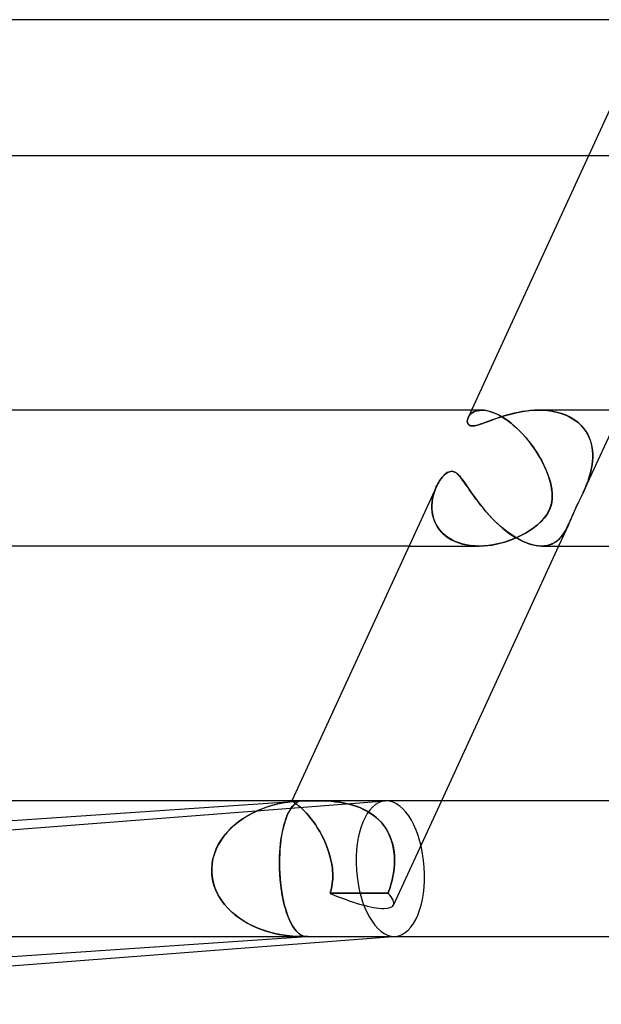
# Model space of a CAD drawing. Header units: millimetres. Extents: x -305 to 305, y -2 to 230.
# Tile 2 of 63: x -271 to -254, y -2 to 27. Entities that reach past the tile are written whole.
import ezdxf

# ---------------------------------------------------------------- set-up
doc = ezdxf.new("R2010")
doc.units = ezdxf.units.MM
doc.layers.add('HIDDEN', color=7, linetype='Continuous')
doc.layers.add('THICK', color=7, linetype='Continuous')

msp = doc.modelspace()

# ---------------------------------------------------------------- linework, layer by layer
at = {"layer": 'HIDDEN'}
for p, q in [((-254.031, 23), (-252.079, 23)), ((-257.499, 15.392), (-257.531, 15.359)), ((-257.531, 15.358), (-257.499, 15.391)), ((-257.46, 15.422), (-257.499, 15.392)), ((-257.499, 15.391), (-257.461, 15.421)), ((-257.18, 15.5), (-257.48, 15.5)), ((-257.461, 15.421), (-257.417, 15.448)), ((-257.416, 15.448), (-257.46, 15.422)), ((-257.417, 15.448), (-257.367, 15.47)), ((-257.366, 15.47), (-257.416, 15.448)), ((-257.367, 15.47), (-257.311, 15.486)), ((-257.31, 15.486), (-257.366, 15.47)), ((-257.311, 15.486), (-257.249, 15.496)), ((-257.249, 15.496), (-257.31, 15.486)), ((-257.182, 15.5), (-257.249, 15.496)), ((-257.249, 15.496), (-257.182, 15.5)), ((-257.119, 15.497), (-257.182, 15.5)), ((-257.182, 15.5), (-257.113, 15.497)), ((-257.053, 15.489), (-257.119, 15.497)), ((-257.113, 15.497), (-257.041, 15.487)), ((-256.983, 15.475), (-257.053, 15.489)), ((-257.041, 15.487), (-256.963, 15.47)), ((-256.909, 15.454), (-256.983, 15.475)), ((-256.963, 15.47), (-256.882, 15.445)), ((-256.831, 15.426), (-256.909, 15.454)), ((-256.882, 15.445), (-256.798, 15.413)), ((-256.75, 15.392), (-256.831, 15.426)), ((-256.798, 15.413), (-256.71, 15.373)), ((-256.666, 15.35), (-256.75, 15.392)), ((-256.71, 15.373), (-256.62, 15.325)), ((-256.336, 15.385), (-256.446, 15.355)), ((-256.223, 15.412), (-256.336, 15.385)), ((-256.106, 15.437), (-256.223, 15.412)), ((-255.987, 15.459), (-256.106, 15.437)), ((-255.867, 15.476), (-255.987, 15.459)), ((-255.746, 15.489), (-255.867, 15.476)), ((-255.624, 15.497), (-255.746, 15.489)), ((-255.501, 15.5), (-255.624, 15.497)), ((-255.382, 15.497), (-255.501, 15.5)), ((-255.501, 15.5), (-255.371, 15.497)), ((-255.263, 15.489), (-255.382, 15.497)), ((-255.371, 15.497), (-255.242, 15.487)), ((-255.145, 15.475), (-255.263, 15.489)), ((-255.242, 15.487), (-255.114, 15.47)), ((-255.029, 15.454), (-255.145, 15.475)), ((-255.114, 15.47), (-254.989, 15.445)), ((-254.914, 15.426), (-255.029, 15.454)), ((-254.989, 15.445), (-254.868, 15.413)), ((-254.803, 15.392), (-254.914, 15.426)), ((-254.868, 15.413), (-254.751, 15.373)), ((-254.695, 15.35), (-254.803, 15.392)), ((-254.751, 15.373), (-254.639, 15.325)), ((-253.077, 15.5), (-254.198, 13.062)), ((-257.604, 15.175), (-257.601, 15.211)), ((-257.6, 15.14), (-257.604, 15.175)), ((-257.601, 15.211), (-257.592, 15.249)), ((-257.59, 15.109), (-257.6, 15.14)), ((-257.592, 15.249), (-257.577, 15.287)), ((-257.574, 15.084), (-257.59, 15.109)), ((-257.557, 15.323), (-257.578, 15.287)), ((-257.577, 15.287), (-257.557, 15.323)), ((-257.555, 15.065), (-257.574, 15.084)), ((-257.531, 15.359), (-257.557, 15.323)), ((-257.557, 15.323), (-257.531, 15.358)), ((-257.227, 15.084), (-257.291, 15.064)), ((-257.157, 15.108), (-257.227, 15.084)), ((-257.083, 15.135), (-257.157, 15.108)), ((-257.004, 15.164), (-257.083, 15.135)), ((-256.922, 15.195), (-257.004, 15.164)), ((-256.837, 15.226), (-256.922, 15.195)), ((-256.746, 15.258), (-256.837, 15.226)), ((-256.651, 15.291), (-256.746, 15.258)), ((-256.58, 15.302), (-256.666, 15.35)), ((-256.551, 15.323), (-256.651, 15.291)), ((-256.62, 15.325), (-256.528, 15.27)), ((-256.493, 15.247), (-256.58, 15.302)), ((-256.446, 15.355), (-256.551, 15.323)), ((-256.528, 15.27), (-256.435, 15.207)), ((-256.405, 15.185), (-256.493, 15.247)), ((-256.435, 15.207), (-256.342, 15.138)), ((-256.315, 15.116), (-256.405, 15.185)), ((-256.342, 15.138), (-256.25, 15.062)), ((-256.226, 15.042), (-256.315, 15.116)), ((-254.593, 15.302), (-254.695, 15.35)), ((-254.639, 15.325), (-254.534, 15.27)), ((-254.496, 15.247), (-254.593, 15.302)), ((-254.534, 15.27), (-254.435, 15.207)), ((-254.405, 15.185), (-254.496, 15.247)), ((-254.435, 15.207), (-254.345, 15.138)), ((-254.32, 15.116), (-254.405, 15.185)), ((-254.345, 15.138), (-254.263, 15.062)), ((-254.243, 15.042), (-254.32, 15.116)), ((-257.532, 15.051), (-257.555, 15.065)), ((-257.508, 15.043), (-257.532, 15.051)), ((-257.482, 15.038), (-257.508, 15.043)), ((-257.453, 15.036), (-257.482, 15.038)), ((-257.405, 15.04), (-257.453, 15.036)), ((-257.351, 15.049), (-257.405, 15.04)), ((-257.291, 15.064), (-257.351, 15.049)), ((-256.25, 15.062), (-256.159, 14.981)), ((-256.139, 14.963), (-256.226, 15.042)), ((-256.159, 14.981), (-256.069, 14.895)), ((-256.053, 14.879), (-256.139, 14.963)), ((-256.069, 14.895), (-255.982, 14.805)), ((-255.969, 14.79), (-256.053, 14.879)), ((-255.982, 14.805), (-255.898, 14.712)), ((-255.886, 14.698), (-255.969, 14.79)), ((-254.263, 15.062), (-254.189, 14.981)), ((-254.175, 14.963), (-254.243, 15.042)), ((-254.189, 14.981), (-254.125, 14.895)), ((-254.114, 14.879), (-254.175, 14.963)), ((-254.125, 14.895), (-254.069, 14.805)), ((-254.061, 14.79), (-254.114, 14.879)), ((-254.069, 14.805), (-254.022, 14.712)), ((-254.016, 14.698), (-254.061, 14.79)), ((-255.898, 14.712), (-255.818, 14.616)), ((-255.807, 14.603), (-255.886, 14.698)), ((-255.818, 14.616), (-255.74, 14.517)), ((-255.732, 14.505), (-255.807, 14.603)), ((-255.74, 14.517), (-255.667, 14.417)), ((-255.659, 14.406), (-255.732, 14.505)), ((-254.022, 14.712), (-253.984, 14.616)), ((-253.98, 14.603), (-254.016, 14.698)), ((-253.984, 14.616), (-253.955, 14.517)), ((-253.952, 14.505), (-253.98, 14.603)), ((-253.955, 14.517), (-253.933, 14.417)), ((-253.931, 14.406), (-253.952, 14.505)), ((-255.667, 14.417), (-255.597, 14.315)), ((-255.59, 14.305), (-255.659, 14.406)), ((-255.597, 14.315), (-255.532, 14.213)), ((-255.525, 14.202), (-255.59, 14.305)), ((-255.532, 14.213), (-255.47, 14.109)), ((-253.933, 14.417), (-253.918, 14.315)), ((-253.917, 14.304), (-253.931, 14.406)), ((-253.918, 14.315), (-253.911, 14.213)), ((-253.911, 14.202), (-253.917, 14.304)), ((-253.911, 14.213), (-253.91, 14.109)), ((-255.464, 14.098), (-255.525, 14.202)), ((-255.47, 14.109), (-255.413, 14.006)), ((-255.407, 13.995), (-255.464, 14.098)), ((-255.413, 14.006), (-255.36, 13.902)), ((-255.355, 13.893), (-255.407, 13.995)), ((-253.929, 13.893), (-253.917, 13.995)), ((-253.916, 14.006), (-253.928, 13.902)), ((-253.917, 13.995), (-253.911, 14.098)), ((-253.91, 14.109), (-253.916, 14.006)), ((-253.911, 14.098), (-253.911, 14.202)), ((-258.26, 13.612), (-258.23, 13.637)), ((-258.23, 13.637), (-258.198, 13.658)), ((-258.198, 13.658), (-258.166, 13.676)), ((-258.166, 13.676), (-258.132, 13.689)), ((-258.132, 13.689), (-258.099, 13.698)), ((-258.099, 13.698), (-258.067, 13.7)), ((-258.067, 13.7), (-258.035, 13.698)), ((-258.035, 13.698), (-258.005, 13.69)), ((-258.005, 13.69), (-257.975, 13.678)), ((-257.975, 13.678), (-257.947, 13.661)), ((-257.947, 13.661), (-257.919, 13.641)), ((-257.919, 13.641), (-257.891, 13.618)), ((-255.36, 13.902), (-255.311, 13.799)), ((-255.308, 13.792), (-255.355, 13.893)), ((-255.311, 13.799), (-255.268, 13.697)), ((-255.266, 13.693), (-255.308, 13.792)), ((-255.268, 13.697), (-255.229, 13.597)), ((-255.228, 13.595), (-255.266, 13.693)), ((-253.994, 13.595), (-253.968, 13.693)), ((-253.967, 13.697), (-253.993, 13.597)), ((-253.968, 13.693), (-253.947, 13.792)), ((-253.945, 13.799), (-253.967, 13.697)), ((-253.947, 13.792), (-253.929, 13.893)), ((-253.928, 13.902), (-253.945, 13.799)), ((-258.471, 13.336), (-258.446, 13.381)), ((-258.446, 13.381), (-258.419, 13.423)), ((-258.419, 13.423), (-258.392, 13.463)), ((-258.392, 13.463), (-258.364, 13.5)), ((-258.364, 13.5), (-258.341, 13.529)), ((-258.341, 13.529), (-258.316, 13.558)), ((-258.316, 13.558), (-258.289, 13.586)), ((-258.289, 13.586), (-258.26, 13.612)), ((-257.891, 13.618), (-257.865, 13.592)), ((-257.865, 13.592), (-257.838, 13.564)), ((-257.838, 13.564), (-257.812, 13.533)), ((-257.812, 13.533), (-257.786, 13.5)), ((-257.786, 13.5), (-257.738, 13.437)), ((-257.738, 13.437), (-257.69, 13.37)), ((-257.69, 13.37), (-257.64, 13.298)), ((-255.229, 13.597), (-255.196, 13.5)), ((-255.196, 13.5), (-255.228, 13.595)), ((-255.164, 13.393), (-255.196, 13.5)), ((-255.196, 13.5), (-255.149, 13.335)), ((-255.139, 13.289), (-255.164, 13.393)), ((-254.077, 13.347), (-254.106, 13.273)), ((-254.104, 13.278), (-254.076, 13.35)), ((-254.049, 13.423), (-254.077, 13.347)), ((-254.076, 13.35), (-254.049, 13.424)), ((-254.049, 13.424), (-254.023, 13.5)), ((-254.023, 13.5), (-254.049, 13.423)), ((-253.993, 13.597), (-254.023, 13.5)), ((-254.023, 13.5), (-253.994, 13.595)), ((-258.608, 12.983), (-258.583, 13.072)), ((-258.583, 13.071), (-258.608, 12.981)), ((-258.553, 13.158), (-258.583, 13.071)), ((-258.583, 13.072), (-258.553, 13.158)), ((-258.519, 13.239), (-258.553, 13.158)), ((-258.553, 13.158), (-258.519, 13.239)), ((-258.519, 13.239), (-258.496, 13.288)), ((-258.496, 13.288), (-258.471, 13.336)), ((-257.64, 13.298), (-257.587, 13.22)), ((-257.587, 13.22), (-257.53, 13.138)), ((-257.53, 13.138), (-257.47, 13.052)), ((-257.47, 13.052), (-257.406, 12.961)), ((-255.149, 13.335), (-255.119, 13.178)), ((-255.121, 13.187), (-255.139, 13.289)), ((-255.108, 13.087), (-255.121, 13.187)), ((-255.119, 13.178), (-255.105, 13.03)), ((-255.104, 12.988), (-255.108, 13.087)), ((-254.197, 13.063), (-254.268, 12.912)), ((-254.246, 12.959), (-254.197, 13.065)), ((-254.197, 13.065), (-254.165, 13.135)), ((-254.167, 13.131), (-254.197, 13.063)), ((-254.136, 13.201), (-254.167, 13.131)), ((-254.165, 13.135), (-254.134, 13.206)), ((-254.106, 13.273), (-254.136, 13.201)), ((-254.134, 13.206), (-254.104, 13.278)), ((-258.641, 12.791), (-258.648, 12.694)), ((-258.647, 12.706), (-258.64, 12.799)), ((-258.628, 12.887), (-258.641, 12.791)), ((-258.64, 12.799), (-258.627, 12.892)), ((-258.608, 12.981), (-258.628, 12.887)), ((-258.627, 12.892), (-258.608, 12.983)), ((-257.406, 12.961), (-257.338, 12.868)), ((-257.338, 12.868), (-257.265, 12.772)), ((-257.265, 12.772), (-257.189, 12.676)), ((-255.119, 12.787), (-255.14, 12.696)), ((-255.136, 12.713), (-255.118, 12.798)), ((-255.106, 12.897), (-255.119, 12.787)), ((-255.118, 12.798), (-255.107, 12.891)), ((-255.107, 12.891), (-255.104, 12.988)), ((-255.105, 13.03), (-255.106, 12.897)), ((-254.385, 12.671), (-254.342, 12.759)), ((-254.328, 12.789), (-254.377, 12.688)), ((-254.342, 12.759), (-254.296, 12.856)), ((-254.268, 12.912), (-254.328, 12.789)), ((-254.296, 12.856), (-254.246, 12.959)), ((-258.648, 12.694), (-258.646, 12.596)), ((-258.647, 12.611), (-258.647, 12.706)), ((-258.64, 12.517), (-258.647, 12.611)), ((-258.646, 12.596), (-258.638, 12.499)), ((-258.625, 12.423), (-258.64, 12.517)), ((-258.638, 12.499), (-258.621, 12.403)), ((-257.189, 12.676), (-257.11, 12.58)), ((-257.11, 12.58), (-257.027, 12.484)), ((-257.027, 12.484), (-256.942, 12.389)), ((-255.238, 12.471), (-255.283, 12.401)), ((-255.275, 12.412), (-255.229, 12.486)), ((-255.199, 12.543), (-255.238, 12.471)), ((-255.229, 12.486), (-255.191, 12.56)), ((-255.167, 12.618), (-255.199, 12.543)), ((-255.191, 12.56), (-255.16, 12.634)), ((-255.14, 12.696), (-255.167, 12.618)), ((-255.16, 12.634), (-255.136, 12.713)), ((-254.495, 12.431), (-254.459, 12.511)), ((-254.455, 12.52), (-254.49, 12.441)), ((-254.459, 12.511), (-254.423, 12.59)), ((-254.417, 12.602), (-254.455, 12.52)), ((-254.423, 12.59), (-254.385, 12.671)), ((-254.377, 12.688), (-254.417, 12.602)), ((-258.602, 12.33), (-258.625, 12.423)), ((-258.621, 12.403), (-258.595, 12.309)), ((-258.57, 12.239), (-258.602, 12.33)), ((-258.595, 12.309), (-258.561, 12.216)), ((-258.53, 12.15), (-258.57, 12.239)), ((-258.561, 12.216), (-258.517, 12.126)), ((-256.942, 12.389), (-256.852, 12.295)), ((-256.852, 12.295), (-256.76, 12.204)), ((-256.76, 12.204), (-256.665, 12.115)), ((-255.468, 12.19), (-255.548, 12.118)), ((-255.54, 12.126), (-255.465, 12.192)), ((-255.397, 12.261), (-255.468, 12.19)), ((-255.465, 12.192), (-255.395, 12.263)), ((-255.336, 12.331), (-255.397, 12.261)), ((-255.395, 12.263), (-255.331, 12.337)), ((-255.283, 12.401), (-255.336, 12.331)), ((-255.331, 12.337), (-255.275, 12.412)), ((-254.63, 12.122), (-254.598, 12.194)), ((-254.592, 12.208), (-254.627, 12.128)), ((-254.598, 12.194), (-254.564, 12.271)), ((-254.558, 12.286), (-254.592, 12.208)), ((-254.564, 12.271), (-254.53, 12.351)), ((-254.524, 12.364), (-254.558, 12.286)), ((-254.53, 12.351), (-254.495, 12.431)), ((-254.49, 12.441), (-254.524, 12.364)), ((-258.48, 12.063), (-258.53, 12.15)), ((-258.517, 12.126), (-258.465, 12.04)), ((-258.421, 11.98), (-258.48, 12.063)), ((-258.465, 12.04), (-258.404, 11.958)), ((-258.353, 11.901), (-258.421, 11.98)), ((-258.404, 11.958), (-258.333, 11.881)), ((-258.275, 11.828), (-258.353, 11.901)), ((-256.665, 12.115), (-256.568, 12.03)), ((-256.568, 12.03), (-256.469, 11.95)), ((-256.469, 11.95), (-256.368, 11.874)), ((-255.966, 11.839), (-255.87, 11.892)), ((-255.84, 11.911), (-255.952, 11.846)), ((-255.87, 11.892), (-255.781, 11.948)), ((-255.735, 11.978), (-255.84, 11.911)), ((-255.781, 11.948), (-255.697, 12.004)), ((-255.638, 12.047), (-255.735, 11.978)), ((-255.697, 12.004), (-255.617, 12.063)), ((-255.548, 12.118), (-255.638, 12.047)), ((-255.617, 12.063), (-255.54, 12.126)), ((-254.627, 12.129), (-254.916, 11.5)), ((-254.746, 11.903), (-254.792, 11.833)), ((-254.763, 11.876), (-254.727, 11.934)), ((-254.704, 11.975), (-254.746, 11.903)), ((-254.727, 11.934), (-254.693, 11.994)), ((-254.664, 12.051), (-254.704, 11.975)), ((-254.693, 11.994), (-254.662, 12.056)), ((-254.627, 12.128), (-254.664, 12.051)), ((-254.662, 12.056), (-254.63, 12.122)), ((-258.333, 11.881), (-258.253, 11.81)), ((-258.188, 11.761), (-258.275, 11.828)), ((-258.253, 11.81), (-258.164, 11.745)), ((-258.092, 11.7), (-258.188, 11.761)), ((-258.164, 11.745), (-258.069, 11.687)), ((-257.988, 11.647), (-258.092, 11.7)), ((-258.069, 11.687), (-257.966, 11.637)), ((-257.878, 11.601), (-257.988, 11.647)), ((-257.966, 11.637), (-257.857, 11.594)), ((-257.761, 11.564), (-257.878, 11.601)), ((-256.632, 11.581), (-256.511, 11.614)), ((-256.45, 11.633), (-256.581, 11.594)), ((-256.511, 11.614), (-256.394, 11.652)), ((-256.32, 11.678), (-256.45, 11.633)), ((-256.394, 11.652), (-256.28, 11.694)), ((-256.368, 11.874), (-256.265, 11.804)), ((-256.193, 11.73), (-256.32, 11.678)), ((-256.28, 11.694), (-256.171, 11.739)), ((-256.265, 11.804), (-256.163, 11.74)), ((-256.07, 11.786), (-256.193, 11.73)), ((-256.171, 11.739), (-256.066, 11.788)), ((-256.163, 11.74), (-256.062, 11.683)), ((-255.952, 11.846), (-256.07, 11.786)), ((-256.066, 11.788), (-255.966, 11.839)), ((-256.062, 11.683), (-255.962, 11.634)), ((-255.962, 11.634), (-255.864, 11.592)), ((-255.021, 11.61), (-255.09, 11.572)), ((-255.054, 11.591), (-254.995, 11.628)), ((-254.957, 11.656), (-255.021, 11.61)), ((-254.995, 11.628), (-254.94, 11.67)), ((-254.897, 11.709), (-254.957, 11.656)), ((-254.94, 11.67), (-254.89, 11.717)), ((-254.842, 11.769), (-254.897, 11.709)), ((-254.89, 11.717), (-254.844, 11.767)), ((-254.844, 11.767), (-254.802, 11.82)), ((-254.792, 11.833), (-254.842, 11.769)), ((-254.802, 11.82), (-254.763, 11.876)), ((-259.319, 11.5), (-257.256, 11.5)), ((-257.857, 11.594), (-257.742, 11.559)), ((-257.638, 11.536), (-257.761, 11.564)), ((-257.742, 11.559), (-257.624, 11.533)), ((-257.512, 11.515), (-257.638, 11.536)), ((-257.624, 11.533), (-257.503, 11.514)), ((-257.383, 11.504), (-257.512, 11.515)), ((-257.503, 11.514), (-257.38, 11.503)), ((-257.251, 11.5), (-257.383, 11.504)), ((-257.38, 11.503), (-257.254, 11.5)), ((-257.254, 11.5), (-257.129, 11.504)), ((-257.118, 11.504), (-257.251, 11.5)), ((-257.129, 11.504), (-257.004, 11.514)), ((-256.983, 11.516), (-257.118, 11.504)), ((-257.004, 11.514), (-256.879, 11.53)), ((-256.849, 11.535), (-256.983, 11.516)), ((-256.879, 11.53), (-256.755, 11.553)), ((-256.715, 11.561), (-256.849, 11.535)), ((-256.755, 11.553), (-256.632, 11.581)), ((-256.581, 11.594), (-256.715, 11.561)), ((-255.864, 11.592), (-255.768, 11.558)), ((-255.768, 11.558), (-255.675, 11.532)), ((-255.675, 11.532), (-255.586, 11.514)), ((-255.586, 11.514), (-255.501, 11.503)), ((-255.501, 11.503), (-255.42, 11.5)), ((-255.42, 11.5), (-255.337, 11.504)), ((-255.328, 11.505), (-255.418, 11.5)), ((-255.337, 11.504), (-255.26, 11.515)), ((-255.244, 11.519), (-255.328, 11.505)), ((-255.26, 11.515), (-255.187, 11.534)), ((-255.164, 11.541), (-255.244, 11.519)), ((-255.187, 11.534), (-255.118, 11.559)), ((-255.09, 11.572), (-255.164, 11.541)), ((-255.118, 11.559), (-255.054, 11.591)), ((-285.946, 1.999), (-260.023, 3.994)), ((-263.616, 3.773), (-263.773, 3.709)), ((-263.738, 3.724), (-263.604, 3.778)), ((-263.453, 3.83), (-263.616, 3.773)), ((-263.604, 3.778), (-263.467, 3.826)), ((-263.467, 3.826), (-263.326, 3.868)), ((-263.287, 3.879), (-263.453, 3.83)), ((-263.326, 3.868), (-263.183, 3.905)), ((-263.116, 3.919), (-263.287, 3.879)), ((-263.183, 3.905), (-263.037, 3.935)), ((-262.943, 3.952), (-263.116, 3.919)), ((-263.037, 3.935), (-262.889, 3.96)), ((-262.767, 3.976), (-262.943, 3.952)), ((-262.889, 3.96), (-262.739, 3.979)), ((-262.82, 3.736), (-262.786, 3.789)), ((-262.786, 3.789), (-262.75, 3.836)), ((-262.767, 3.999), (-262.769, 3.998)), ((-262.769, 3.998), (-262.767, 3.999)), ((-262.769, 3.998), (-262.769, 3.996)), ((-262.769, 3.996), (-262.769, 3.998)), ((-262.769, 3.996), (-262.768, 3.994)), ((-262.768, 3.994), (-262.769, 3.996)), ((-262.768, 4), (-262.768, 3.999)), ((-262.768, 3.994), (-262.76, 3.987)), ((-262.76, 3.987), (-262.768, 3.994)), ((-262.764, 3.999), (-262.767, 3.999)), ((-262.767, 3.999), (-262.764, 3.999)), ((-262.588, 3.992), (-262.767, 3.976)), ((-262.759, 4), (-262.764, 3.999)), ((-262.764, 3.999), (-262.759, 4)), ((-262.76, 3.987), (-262.744, 3.977)), ((-262.745, 3.977), (-262.76, 3.987)), ((-262.753, 4), (-262.759, 4)), ((-262.759, 4), (-262.753, 4)), ((-262.753, 4), (-262.735, 4)), ((-262.75, 3.836), (-262.713, 3.877)), ((-262.722, 3.963), (-262.745, 3.977)), ((-262.744, 3.977), (-262.722, 3.963)), ((-262.739, 3.979), (-262.588, 3.992)), ((-262.735, 4), (-262.711, 3.999)), ((-262.722, 3.963), (-262.693, 3.943)), ((-262.694, 3.944), (-262.722, 3.963)), ((-262.713, 3.877), (-262.676, 3.913)), ((-262.711, 3.999), (-262.679, 3.997)), ((-262.659, 3.919), (-262.694, 3.944)), ((-262.693, 3.943), (-262.658, 3.919)), ((-262.679, 3.997), (-262.641, 3.996)), ((-262.676, 3.913), (-262.637, 3.943)), ((-262.618, 3.889), (-262.659, 3.919)), ((-262.658, 3.919), (-262.618, 3.889)), ((-262.641, 3.996), (-262.595, 3.995)), ((-262.637, 3.943), (-262.598, 3.966)), ((-262.618, 3.889), (-262.571, 3.852)), ((-262.571, 3.852), (-262.618, 3.889)), ((-262.598, 3.966), (-262.558, 3.984)), ((-262.595, 3.995), (-262.542, 3.995)), ((-262.581, 3.993), (-262.588, 3.992)), ((-262.573, 3.993), (-262.581, 3.993)), ((-262.565, 3.994), (-262.573, 3.993)), ((-262.571, 3.852), (-262.52, 3.808)), ((-262.52, 3.808), (-262.571, 3.852)), ((-262.558, 3.994), (-262.565, 3.994)), ((-262.558, 3.984), (-262.517, 3.995)), ((-262.55, 3.994), (-262.558, 3.994)), ((-262.542, 3.995), (-262.55, 3.994)), ((-262.52, 3.808), (-262.464, 3.757)), ((-262.464, 3.758), (-262.52, 3.808)), ((-262.517, 3.995), (-262.454, 3.995)), ((-262.454, 3.995), (-262.385, 3.996)), ((-262.385, 3.996), (-262.311, 3.997)), ((-262.311, 3.997), (-262.231, 3.999)), ((-262.231, 3.999), (-262.146, 4)), ((-262.146, 4), (-262.057, 4)), ((-262.057, 4), (-261.952, 3.999)), ((-261.948, 3.999), (-262.057, 4)), ((-261.952, 3.999), (-261.843, 3.997)), ((-261.835, 3.997), (-261.948, 3.999)), ((-261.843, 3.997), (-261.731, 3.992)), ((-261.718, 3.991), (-261.835, 3.997)), ((-261.731, 3.992), (-261.615, 3.984)), ((-261.598, 3.983), (-261.718, 3.991)), ((-261.615, 3.984), (-261.496, 3.972)), ((-261.475, 3.97), (-261.598, 3.983)), ((-261.496, 3.972), (-261.376, 3.957)), ((-261.351, 3.953), (-261.475, 3.97)), ((-261.376, 3.957), (-261.255, 3.936)), ((-261.225, 3.93), (-261.351, 3.953)), ((-261.255, 3.936), (-261.133, 3.91)), ((-261.099, 3.902), (-261.225, 3.93)), ((-261.133, 3.91), (-261.012, 3.879)), ((-260.973, 3.867), (-261.099, 3.902)), ((-261.012, 3.879), (-260.891, 3.841)), ((-260.848, 3.825), (-260.973, 3.867)), ((-260.891, 3.841), (-260.772, 3.796)), ((-260.726, 3.776), (-260.848, 3.825)), ((-260.772, 3.796), (-260.656, 3.743)), ((-260.608, 3.719), (-260.726, 3.776)), ((-258.365, 4), (-259.776, 0.931)), ((-264.23, 3.458), (-264.115, 3.531)), ((-264.071, 3.558), (-264.208, 3.472)), ((-264.115, 3.531), (-263.994, 3.601)), ((-263.925, 3.637), (-264.071, 3.558)), ((-263.994, 3.601), (-263.868, 3.665)), ((-263.773, 3.709), (-263.925, 3.637)), ((-263.868, 3.665), (-263.738, 3.724)), ((-262.944, 3.47), (-262.915, 3.544)), ((-262.915, 3.544), (-262.885, 3.613)), ((-262.885, 3.613), (-262.853, 3.677)), ((-262.853, 3.677), (-262.82, 3.736)), ((-262.404, 3.699), (-262.464, 3.758)), ((-262.464, 3.757), (-262.404, 3.699)), ((-262.404, 3.699), (-262.341, 3.633)), ((-262.342, 3.634), (-262.404, 3.699)), ((-262.276, 3.56), (-262.342, 3.634)), ((-262.341, 3.633), (-262.276, 3.56)), ((-262.276, 3.56), (-262.21, 3.478)), ((-262.21, 3.478), (-262.276, 3.56)), ((-260.656, 3.743), (-260.544, 3.684)), ((-260.494, 3.655), (-260.608, 3.719)), ((-260.544, 3.684), (-260.437, 3.618)), ((-260.385, 3.582), (-260.494, 3.655)), ((-260.437, 3.618), (-260.335, 3.544)), ((-260.283, 3.501), (-260.385, 3.582)), ((-260.335, 3.544), (-260.24, 3.462)), ((-260.189, 3.413), (-260.283, 3.501)), ((-264.63, 3.122), (-264.539, 3.212)), ((-264.459, 3.283), (-264.572, 3.18)), ((-264.539, 3.212), (-264.442, 3.298)), ((-264.338, 3.381), (-264.459, 3.283)), ((-264.442, 3.298), (-264.339, 3.38)), ((-264.339, 3.38), (-264.23, 3.458)), ((-264.208, 3.472), (-264.338, 3.381)), ((-263.04, 3.132), (-263.019, 3.223)), ((-263.019, 3.223), (-262.996, 3.309)), ((-262.996, 3.309), (-262.971, 3.392)), ((-262.971, 3.392), (-262.944, 3.47)), ((-262.21, 3.478), (-262.142, 3.39)), ((-262.143, 3.39), (-262.21, 3.478)), ((-262.076, 3.296), (-262.143, 3.39)), ((-262.142, 3.39), (-262.076, 3.296)), ((-262.076, 3.296), (-262.011, 3.195)), ((-262.011, 3.195), (-262.076, 3.296)), ((-262.011, 3.195), (-261.947, 3.09)), ((-261.947, 3.089), (-262.011, 3.195)), ((-260.24, 3.462), (-260.152, 3.374)), ((-260.103, 3.318), (-260.189, 3.413)), ((-260.152, 3.374), (-260.073, 3.28)), ((-260.026, 3.217), (-260.103, 3.318)), ((-260.073, 3.28), (-260.002, 3.18)), ((-259.959, 3.109), (-260.026, 3.217)), ((-264.863, 2.827), (-264.792, 2.93)), ((-264.77, 2.958), (-264.856, 2.838)), ((-264.792, 2.93), (-264.714, 3.028)), ((-264.676, 3.072), (-264.77, 2.958)), ((-264.714, 3.028), (-264.63, 3.122)), ((-264.572, 3.18), (-264.676, 3.072)), ((-263.092, 2.836), (-263.077, 2.939)), ((-263.077, 2.939), (-263.059, 3.038)), ((-263.059, 3.038), (-263.04, 3.132)), ((-261.947, 3.09), (-261.887, 2.979)), ((-261.887, 2.979), (-261.947, 3.089)), ((-261.887, 2.979), (-261.83, 2.864)), ((-261.83, 2.864), (-261.887, 2.979)), ((-260.002, 3.18), (-259.94, 3.075)), ((-259.901, 2.997), (-259.959, 3.109)), ((-259.94, 3.075), (-259.886, 2.965)), ((-259.852, 2.881), (-259.901, 2.997)), ((-259.886, 2.965), (-259.842, 2.852)), ((-264.932, 2.711), (-264.998, 2.577)), ((-264.984, 2.608), (-264.927, 2.72)), ((-264.856, 2.838), (-264.932, 2.711)), ((-264.927, 2.72), (-264.863, 2.827)), ((-263.126, 2.497), (-263.117, 2.614)), ((-263.117, 2.614), (-263.106, 2.727)), ((-263.106, 2.727), (-263.092, 2.836)), ((-261.83, 2.864), (-261.777, 2.747)), ((-261.777, 2.747), (-261.83, 2.864)), ((-261.777, 2.747), (-261.73, 2.626)), ((-261.73, 2.626), (-261.777, 2.747)), ((-261.73, 2.626), (-261.687, 2.504)), ((-261.687, 2.504), (-261.73, 2.626)), ((-259.813, 2.761), (-259.852, 2.881)), ((-259.842, 2.852), (-259.806, 2.736)), ((-259.784, 2.639), (-259.813, 2.761)), ((-259.806, 2.736), (-259.779, 2.617)), ((-259.763, 2.514), (-259.784, 2.639)), ((-259.779, 2.617), (-259.761, 2.497)), ((-265.102, 2.25), (-265.072, 2.372)), ((-265.052, 2.438), (-265.092, 2.295)), ((-265.072, 2.372), (-265.033, 2.492)), ((-264.998, 2.577), (-265.052, 2.438)), ((-265.033, 2.492), (-264.984, 2.608)), ((-263.135, 2.252), (-263.132, 2.376)), ((-263.132, 2.376), (-263.126, 2.497)), ((-261.687, 2.504), (-261.65, 2.38)), ((-261.65, 2.379), (-261.687, 2.504)), ((-261.65, 2.38), (-261.619, 2.254)), ((-261.619, 2.254), (-261.65, 2.379)), ((-259.75, 2.387), (-259.763, 2.514)), ((-259.761, 2.497), (-259.749, 2.374)), ((-259.746, 2.259), (-259.75, 2.387)), ((-259.749, 2.374), (-259.746, 2.25)), ((-265.119, 2.148), (-265.13, 2)), ((-265.13, 2), (-265.121, 2.126)), ((-265.121, 2.126), (-265.102, 2.25)), ((-265.092, 2.295), (-265.119, 2.148)), ((-263.136, 2.127), (-263.135, 2.252)), ((-263.134, 2), (-263.136, 2.127)), ((-261.619, 2.254), (-261.595, 2.127)), ((-261.595, 2.127), (-261.619, 2.254)), ((-261.595, 2.127), (-261.578, 2)), ((-261.578, 2), (-261.595, 2.127)), ((-259.76, 2), (-259.749, 2.13)), ((-259.749, 2.125), (-259.76, 2)), ((-259.749, 2.13), (-259.746, 2.259)), ((-259.746, 2.25), (-259.749, 2.125)), ((-265.13, 2), (-265.127, 1.855)), ((-265.126, 1.836), (-265.13, 2)), ((-265.127, 1.855), (-265.11, 1.712)), ((-265.104, 1.675), (-265.126, 1.836)), ((-263.127, 1.836), (-263.134, 2)), ((-263.115, 1.675), (-263.127, 1.836)), ((-261.578, 2), (-261.571, 1.926)), ((-261.571, 1.926), (-261.578, 2)), ((-261.571, 1.926), (-261.567, 1.852)), ((-261.567, 1.852), (-261.571, 1.926)), ((-261.568, 1.705), (-261.566, 1.779)), ((-261.566, 1.778), (-261.568, 1.704)), ((-261.567, 1.852), (-261.566, 1.778)), ((-261.566, 1.779), (-261.567, 1.852)), ((-259.809, 1.705), (-259.793, 1.779)), ((-259.794, 1.778), (-259.809, 1.704)), ((-259.78, 1.852), (-259.794, 1.778)), ((-259.793, 1.779), (-259.78, 1.852)), ((-259.769, 1.926), (-259.78, 1.852)), ((-259.78, 1.852), (-259.769, 1.926)), ((-259.76, 2), (-259.769, 1.926)), ((-259.769, 1.926), (-259.76, 2)), ((-265.11, 1.712), (-265.079, 1.571)), ((-265.064, 1.517), (-265.104, 1.675)), ((-265.079, 1.571), (-265.035, 1.434)), ((-265.007, 1.363), (-265.064, 1.517)), ((-263.098, 1.517), (-263.115, 1.675)), ((-263.077, 1.363), (-263.098, 1.517)), ((-261.589, 1.485), (-261.603, 1.414)), ((-261.602, 1.415), (-261.589, 1.487)), ((-261.589, 1.487), (-261.579, 1.559)), ((-261.579, 1.558), (-261.589, 1.485)), ((-261.579, 1.559), (-261.572, 1.632)), ((-261.572, 1.631), (-261.579, 1.558)), ((-261.572, 1.632), (-261.568, 1.705)), ((-261.568, 1.704), (-261.572, 1.631)), ((-259.888, 1.415), (-259.866, 1.487)), ((-259.866, 1.485), (-259.888, 1.414)), ((-259.866, 1.487), (-259.845, 1.559)), ((-259.845, 1.558), (-259.866, 1.485)), ((-259.845, 1.559), (-259.826, 1.632)), ((-259.826, 1.631), (-259.845, 1.558)), ((-259.826, 1.632), (-259.809, 1.705)), ((-259.809, 1.704), (-259.826, 1.631)), ((-265.035, 1.434), (-264.979, 1.3)), ((-264.936, 1.216), (-265.007, 1.363)), ((-264.979, 1.3), (-264.911, 1.173)), ((-264.85, 1.077), (-264.936, 1.216)), ((-264.911, 1.173), (-264.832, 1.051)), ((-263.053, 1.216), (-263.077, 1.363)), ((-263.025, 1.077), (-263.053, 1.216)), ((-261.619, 1.343), (-261.638, 1.273)), ((-261.638, 1.273), (-261.619, 1.343)), ((-261.638, 1.273), (-261.355, 1.274)), ((-261.355, 1.274), (-261.638, 1.273)), ((-261.619, 1.343), (-261.602, 1.415)), ((-261.603, 1.414), (-261.619, 1.343)), ((-261.355, 1.274), (-261.073, 1.275)), ((-261.073, 1.275), (-261.355, 1.274)), ((-261.073, 1.275), (-260.792, 1.275)), ((-260.792, 1.275), (-261.073, 1.275)), ((-260.792, 1.275), (-260.509, 1.275)), ((-260.509, 1.275), (-260.792, 1.275)), ((-260.509, 1.275), (-260.225, 1.274)), ((-260.225, 1.274), (-260.509, 1.275)), ((-260.225, 1.274), (-259.938, 1.273)), ((-259.938, 1.273), (-260.225, 1.274)), ((-259.912, 1.343), (-259.938, 1.273)), ((-259.938, 1.273), (-259.912, 1.343)), ((-259.912, 1.343), (-259.888, 1.415)), ((-259.888, 1.414), (-259.912, 1.343)), ((-264.753, 0.947), (-264.85, 1.077)), ((-264.832, 1.051), (-264.745, 0.937)), ((-264.645, 0.825), (-264.753, 0.947)), ((-264.745, 0.937), (-264.649, 0.829)), ((-262.994, 0.947), (-263.025, 1.077)), ((-262.961, 0.825), (-262.994, 0.947)), ((-264.649, 0.829), (-264.546, 0.728)), ((-264.528, 0.711), (-264.645, 0.825)), ((-264.546, 0.728), (-264.437, 0.634)), ((-264.403, 0.607), (-264.528, 0.711)), ((-264.437, 0.634), (-264.322, 0.548)), ((-264.271, 0.512), (-264.403, 0.607)), ((-262.925, 0.711), (-262.961, 0.825)), ((-262.888, 0.607), (-262.925, 0.711)), ((-262.85, 0.512), (-262.888, 0.607)), ((-264.322, 0.548), (-264.203, 0.468)), ((-264.133, 0.426), (-264.271, 0.512)), ((-264.203, 0.468), (-264.079, 0.395)), ((-263.991, 0.348), (-264.133, 0.426)), ((-264.079, 0.395), (-263.952, 0.329)), ((-263.845, 0.279), (-263.991, 0.348)), ((-263.952, 0.329), (-263.822, 0.269)), ((-262.81, 0.426), (-262.85, 0.512)), ((-262.769, 0.348), (-262.81, 0.426)), ((-262.727, 0.279), (-262.769, 0.348)), ((-290.851, 0), (-262.464, 0)), ((-263.695, 0.218), (-263.845, 0.279)), ((-263.822, 0.269), (-263.69, 0.216)), ((-263.543, 0.165), (-263.695, 0.218)), ((-263.69, 0.216), (-263.555, 0.168)), ((-263.555, 0.168), (-263.418, 0.127)), ((-263.388, 0.119), (-263.543, 0.165)), ((-263.418, 0.127), (-263.28, 0.092)), ((-263.231, 0.081), (-263.388, 0.119)), ((-263.28, 0.092), (-263.14, 0.063)), ((-263.073, 0.051), (-263.231, 0.081)), ((-263.14, 0.063), (-263, 0.039)), ((-262.914, 0.027), (-263.073, 0.051)), ((-263, 0.039), (-262.859, 0.021)), ((-262.754, 0.011), (-262.914, 0.027)), ((-262.859, 0.021), (-262.717, 0.009)), ((-262.593, 0.002), (-262.754, 0.011)), ((-262.685, 0.218), (-262.727, 0.279)), ((-262.717, 0.009), (-262.575, 0.002)), ((-262.642, 0.165), (-262.685, 0.218)), ((-262.599, 0.119), (-262.642, 0.165)), ((-262.556, 0.081), (-262.599, 0.119)), ((-262.433, 0), (-262.593, 0.002)), ((-262.575, 0.002), (-262.433, 0)), ((-262.512, 0.051), (-262.556, 0.081)), ((-262.469, 0.027), (-262.512, 0.051)), ((-262.425, 0.011), (-262.469, 0.027)), ((-262.433, 0), (-262.411, 0)), ((-262.411, 0), (-262.433, 0)), ((-262.382, 0.002), (-262.425, 0.011)), ((-262.411, 0), (-262.39, 0.001)), ((-262.39, 0.001), (-262.411, 0)), ((-262.39, 0.001), (-262.368, 0.001)), ((-262.368, 0.001), (-262.39, 0.001)), ((-262.339, 0), (-262.382, 0.002)), ((-262.368, 0.001), (-262.347, 0.002)), ((-262.347, 0.002), (-262.368, 0.001)), ((-262.347, 0.002), (-262.325, 0.003)), ((-262.325, 0.003), (-262.347, 0.002)), ((-262.339, 0), (-262.336, 0)), ((-262.336, 0), (-262.339, 0)), ((-262.338, 0), (-262.329, 0.001)), ((-262.336, 0), (-262.333, 0)), ((-262.333, 0), (-262.336, 0)), ((-262.333, 0), (-262.331, 0)), ((-262.331, 0), (-262.333, 0)), ((-262.331, 0), (-262.328, 0.001)), ((-262.328, 0.001), (-262.331, 0)), ((-262.328, 0.001), (-262.326, 0.001)), ((-262.326, 0.001), (-262.328, 0.001)), ((-262.326, 0.001), (-262.323, 0.001)), ((-262.323, 0.001), (-262.326, 0.001)), ((-262.325, 0.003), (-262.304, 0.003)), ((-262.304, 0.003), (-262.325, 0.003)), ((-262.323, 0.001), (-262.32, 0.001)), ((-262.32, 0.001), (-262.323, 0.001)), ((-262.32, 0.001), (-262.317, 0.002)), ((-262.317, 0.002), (-262.32, 0.001)), ((-262.317, 0.002), (-262.314, 0.002)), ((-262.314, 0.002), (-262.317, 0.002)), ((-262.314, 0.002), (-262.31, 0.002)), ((-262.31, 0.002), (-262.314, 0.002)), ((-262.31, 0.002), (-262.307, 0.003)), ((-262.307, 0.003), (-262.31, 0.002)), ((-262.307, 0.003), (-262.304, 0.003)), ((-262.304, 0.003), (-262.307, 0.003)), ((-259.793, 0), (-259.716, 0.006))]:
    msp.add_line(p, q, dxfattribs=at)
for centre, major_axis, ratio, start_param, end_param in [((-261.456, 2.064), (-1.289, 1.869), 0.37441, -0.252723, -0.23987), ((-261.456, 2.064), (-1.289, 1.869), 0.37441, -0.265577, -0.252723), ((-259.87, 2), (0.154, -1.994), 0.498893, 3.141593, 6.244799), ((-259.87, 2), (0.154, -1.994), 0.498893, 3.103207, 3.141593), ((-259.87, 2), (0.154, -1.994), 0.498893, 0, 3.103207), ((-261.593, 1.766), (-1.817, 0.836), 0.234482, 1.653653, 2.670036), ((-261.593, 1.766), (-1.817, 0.836), 0.234482, -3.141593, -2.596766), ((-261.593, 1.766), (-1.817, 0.836), 0.234482, -3.141593, -2.596766), ((-261.593, 1.766), (-1.817, 0.836), 0.234482, 2.670036, 3.141593), ((-259.87, 2), (0.154, -1.994), 0.498893, -0.038386, 0)]:
    msp.add_ellipse(centre, major_axis=major_axis, ratio=ratio, start_param=start_param, end_param=end_param, dxfattribs=at)
at = {"layer": 'THICK'}
for p, q in [((-252.191, 27), (-290, 27)), ((-253.297, 24.595), (-257.579, 15.284)), ((-290, 23), (-254.031, 23)), ((-257.48, 15.5), (-296, 15.5)), ((-256.406, 15.366), (-256.286, 15.397)), ((-256.286, 15.397), (-256.162, 15.426)), ((-256.162, 15.426), (-256.034, 15.451)), ((-256.034, 15.451), (-255.903, 15.471)), ((-255.903, 15.471), (-255.769, 15.487)), ((-255.769, 15.487), (-255.635, 15.497)), ((-255.635, 15.497), (-255.501, 15.5)), ((-1.682, 15.5), (-255.498, 15.5)), ((-257.6, 15.217), (-257.604, 15.183)), ((-257.604, 15.183), (-257.602, 15.15)), ((-257.602, 15.15), (-257.594, 15.119)), ((-257.591, 15.252), (-257.6, 15.217)), ((-257.594, 15.119), (-257.58, 15.092)), ((-257.578, 15.287), (-257.591, 15.252)), ((-257.58, 15.092), (-257.56, 15.069)), ((-257.249, 15.077), (-257.183, 15.099)), ((-257.183, 15.099), (-257.106, 15.126)), ((-257.106, 15.126), (-257.022, 15.157)), ((-257.022, 15.157), (-256.932, 15.191)), ((-256.932, 15.191), (-256.837, 15.226)), ((-256.837, 15.226), (-256.737, 15.262)), ((-256.737, 15.262), (-256.632, 15.297)), ((-256.632, 15.297), (-256.521, 15.332)), ((-256.521, 15.332), (-256.406, 15.366)), ((-257.56, 15.069), (-257.533, 15.051)), ((-257.533, 15.051), (-257.497, 15.04)), ((-257.497, 15.04), (-257.453, 15.036)), ((-257.453, 15.036), (-257.421, 15.038)), ((-257.421, 15.038), (-257.388, 15.042)), ((-257.388, 15.042), (-257.35, 15.049)), ((-257.35, 15.049), (-257.304, 15.061)), ((-257.304, 15.061), (-257.249, 15.077)), ((-258.223, 13.641), (-258.253, 13.618)), ((-258.193, 13.661), (-258.223, 13.641)), ((-258.162, 13.678), (-258.193, 13.661)), ((-258.131, 13.69), (-258.162, 13.678)), ((-258.099, 13.698), (-258.131, 13.69)), ((-258.067, 13.7), (-258.099, 13.698)), ((-258.035, 13.698), (-258.067, 13.7)), ((-258.003, 13.689), (-258.035, 13.698)), ((-257.972, 13.676), (-258.003, 13.689)), ((-257.942, 13.658), (-257.972, 13.676)), ((-257.913, 13.637), (-257.942, 13.658)), ((-257.885, 13.612), (-257.913, 13.637)), ((-258.447, 13.378), (-258.472, 13.334)), ((-258.421, 13.42), (-258.447, 13.378)), ((-258.393, 13.461), (-258.421, 13.42)), ((-258.364, 13.5), (-258.393, 13.461)), ((-258.338, 13.533), (-258.364, 13.5)), ((-258.31, 13.564), (-258.338, 13.533)), ((-258.282, 13.592), (-258.31, 13.564)), ((-258.253, 13.618), (-258.282, 13.592)), ((-257.858, 13.586), (-257.885, 13.612)), ((-257.833, 13.558), (-257.858, 13.586)), ((-257.809, 13.529), (-257.833, 13.558)), ((-257.786, 13.5), (-257.809, 13.529)), ((-257.742, 13.442), (-257.786, 13.5)), ((-257.695, 13.377), (-257.742, 13.442)), ((-257.646, 13.306), (-257.695, 13.377)), ((-258.515, 13.249), (-262.768, 4)), ((-258.496, 13.288), (-258.519, 13.239)), ((-258.472, 13.334), (-258.496, 13.288)), ((-257.593, 13.23), (-257.646, 13.306)), ((-257.538, 13.149), (-257.593, 13.23)), ((-257.478, 13.063), (-257.538, 13.149)), ((-257.415, 12.974), (-257.478, 13.063)), ((-257.349, 12.883), (-257.415, 12.974)), ((-257.279, 12.791), (-257.349, 12.883)), ((-257.206, 12.697), (-257.279, 12.791)), ((-257.13, 12.604), (-257.206, 12.697)), ((-257.05, 12.51), (-257.13, 12.604)), ((-256.967, 12.416), (-257.05, 12.51)), ((-256.881, 12.324), (-256.967, 12.416)), ((-256.79, 12.233), (-256.881, 12.324)), ((-256.697, 12.144), (-256.79, 12.233)), ((-256.6, 12.058), (-256.697, 12.144)), ((-256.501, 11.976), (-256.6, 12.058)), ((-256.4, 11.898), (-256.501, 11.976)), ((-256.298, 11.825), (-256.4, 11.898)), ((-256.194, 11.758), (-256.298, 11.825)), ((-256.09, 11.698), (-256.194, 11.758)), ((-255.986, 11.645), (-256.09, 11.698)), ((-255.885, 11.601), (-255.986, 11.645)), ((-255.785, 11.564), (-255.885, 11.601)), ((-259.319, 11.5), (-296, 11.5)), ((-254.916, 11.5), (-258.365, 4)), ((-255.687, 11.535), (-255.785, 11.564)), ((-255.593, 11.515), (-255.687, 11.535)), ((-255.504, 11.504), (-255.593, 11.515)), ((-255.418, 11.5), (-255.504, 11.504)), ((-255.421, 11.5), (-2, 11.5)), ((-262.753, 4), (-303, 4)), ((-291.918, 2), (-262.6, 3.991)), ((-262.789, 3.784), (-262.829, 3.721)), ((-262.746, 3.84), (-262.789, 3.784)), ((-262.735, 4), (-262.753, 4)), ((-262.703, 3.888), (-262.746, 3.84)), ((-262.711, 3.999), (-262.735, 4)), ((-262.679, 3.997), (-262.711, 3.999)), ((-262.658, 3.927), (-262.703, 3.888)), ((-262.641, 3.996), (-262.679, 3.997)), ((-262.612, 3.958), (-262.658, 3.927)), ((-262.595, 3.995), (-262.641, 3.996)), ((-262.565, 3.981), (-262.612, 3.958)), ((-262.542, 3.995), (-262.595, 3.995)), ((-262.588, 3.992), (-262.581, 3.993)), ((-262.581, 3.993), (-262.573, 3.993)), ((-262.573, 3.993), (-262.565, 3.994)), ((-262.517, 3.995), (-262.565, 3.981)), ((-262.565, 3.994), (-262.558, 3.994)), ((-262.558, 3.994), (-262.55, 3.994)), ((-262.55, 3.994), (-262.542, 3.995)), ((-262.454, 3.995), (-262.517, 3.995)), ((-262.386, 3.996), (-262.454, 3.995)), ((-262.311, 3.997), (-262.386, 3.996)), ((-262.231, 3.999), (-262.311, 3.997)), ((-262.146, 4), (-262.231, 3.999)), ((-262.057, 4), (-262.146, 4)), ((-0.695, 4), (-262.057, 4)), ((-262.939, 3.484), (-262.971, 3.393)), ((-262.904, 3.57), (-262.939, 3.484)), ((-262.868, 3.649), (-262.904, 3.57)), ((-262.829, 3.721), (-262.868, 3.649)), ((-263.027, 3.191), (-263.051, 3.082)), ((-263, 3.295), (-263.027, 3.191)), ((-262.971, 3.393), (-263, 3.295)), ((-263.072, 2.968), (-263.091, 2.846)), ((-263.051, 3.082), (-263.072, 2.968)), ((-263.107, 2.718), (-263.12, 2.584)), ((-263.091, 2.846), (-263.107, 2.718)), ((-263.129, 2.443), (-263.135, 2.298)), ((-263.12, 2.584), (-263.129, 2.443)), ((-263.135, 2.298), (-263.136, 2.15)), ((-263.136, 2.15), (-263.134, 2)), ((-263.134, 2), (-263.128, 1.855)), ((-263.128, 1.855), (-263.118, 1.712)), ((-263.118, 1.712), (-263.104, 1.571)), ((-263.104, 1.571), (-263.087, 1.434)), ((-263.087, 1.434), (-263.067, 1.3)), ((-263.067, 1.3), (-263.045, 1.173)), ((-263.045, 1.173), (-263.019, 1.051)), ((-263.019, 1.051), (-262.992, 0.937)), ((-262.992, 0.937), (-262.962, 0.829)), ((-262.962, 0.829), (-262.931, 0.728)), ((-262.931, 0.728), (-262.898, 0.634)), ((-262.898, 0.634), (-262.865, 0.548)), ((-262.865, 0.548), (-262.83, 0.468)), ((-262.83, 0.468), (-262.794, 0.395)), ((-262.794, 0.395), (-262.758, 0.329)), ((-262.758, 0.329), (-262.721, 0.269)), ((-262.721, 0.269), (-262.683, 0.216)), ((-262.683, 0.216), (-262.645, 0.168)), ((-262.645, 0.168), (-262.607, 0.127)), ((-262.607, 0.127), (-262.569, 0.092)), ((-262.569, 0.092), (-262.531, 0.063)), ((-262.531, 0.063), (-262.492, 0.039)), ((-262.492, 0.039), (-262.454, 0.021)), ((-262.454, 0.021), (-262.415, 0.009)), ((-262.415, 0.009), (-262.377, 0.002)), ((-262.377, 0.002), (-262.339, 0)), ((-262.347, 0), (-14, 0)), ((-291.715, -1.995), (-262.338, 0)), ((-285.697, -1.994), (-259.793, 0))]:
    msp.add_line(p, q, dxfattribs=at)
for start_param, end_param in [(-0.252723, -0.23987), (-0.265577, -0.252723)]:
    msp.add_ellipse((-261.456, 2.064), major_axis=(-1.289, 1.869), ratio=0.37441, start_param=start_param, end_param=end_param, dxfattribs=at)

doc.saveas('drawing.dxf')
